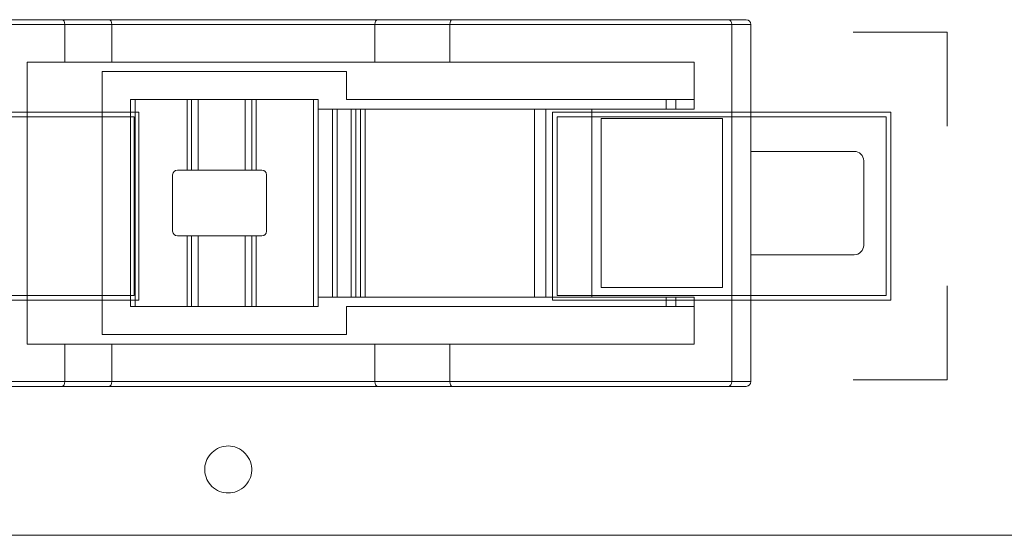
# Model space of a CAD drawing. Header units: inches. Extents: x -30 to 641, y 180 to 601.
# Tile 65 of 234: x 45.45 to 55.93, y 542.23 to 547.71. Entities that reach past the tile are written whole.
import ezdxf

# ---------------------------------------------------------------- set-up
doc = ezdxf.new("R2010")
doc.units = ezdxf.units.IN
doc.header["$MEASUREMENT"] = 0
doc.layers.add('1', color=7, linetype='Continuous')

# ---------------------------------------------------------------- blocks, each defined once
blk = doc.blocks.new('block 46')
at = {"layer": '1', "color": 155, "lineweight": 18, "true_color": 0x4c7299}
blk.add_lwpolyline([(155.502, 542.226), (23.937, 542.226)], dxfattribs=at)
blk = doc.blocks.new('block 1041')
at = {"layer": '1', "color": 155, "lineweight": 18, "true_color": 0x4c7299}
blk.add_lwpolyline([(52.333, 544.76), (52.333, 544.66)], dxfattribs=at)
blk = doc.blocks.new('block 1044')
at = {"layer": '1', "color": 155, "lineweight": 18, "true_color": 0x4c7299}
blk.add_lwpolyline([(52.333, 546.86), (52.333, 546.76)], dxfattribs=at)
blk = doc.blocks.new('block 1045')
at = {"layer": '1', "color": 155, "lineweight": 18, "true_color": 0x4c7299}
blk.add_lwpolyline([(53.233, 546.31), (54.333, 546.31)], dxfattribs=at)
blk = doc.blocks.new('block 1046')
at = {"layer": '1', "color": 155, "lineweight": 18, "true_color": 0x4c7299}
blk.add_lwpolyline([(54.333, 545.21), (53.233, 545.21)], dxfattribs=at)
blk = doc.blocks.new('block 1047')
at = {"layer": '1', "color": 155, "lineweight": 18, "true_color": 0x4c7299}
blk.add_lwpolyline([(54.433, 546.21), (54.433, 545.31)], dxfattribs=at)
blk = doc.blocks.new('block 1189')
at = {"layer": '1', "color": 155, "lineweight": 18, "true_color": 0x4c7299}
blk.add_lwpolyline([(47.967, 546.86), (48.58, 546.86)], dxfattribs=at)
blk = doc.blocks.new('block 1190')
at = {"layer": '1', "color": 155, "lineweight": 13, "true_color": 0x4c7299}
blk.add_lwpolyline([(48.58, 544.66), (48.58, 546.86)], dxfattribs=at)
blk = doc.blocks.new('block 1191')
at = {"layer": '1', "color": 155, "lineweight": 18, "true_color": 0x4c7299}
blk.add_lwpolyline([(48.58, 544.66), (47.967, 544.66)], dxfattribs=at)
blk = doc.blocks.new('block 1192')
at = {"layer": '1', "color": 155, "lineweight": 18, "true_color": 0x4c7299}
blk.add_lwpolyline([(48.03, 546.11), (47.967, 546.11)], dxfattribs=at)
blk = doc.blocks.new('block 1193')
at = {"layer": '1', "color": 155, "lineweight": 18, "true_color": 0x4c7299}
blk.add_lwpolyline([(48.08, 545.46), (48.08, 546.06)], dxfattribs=at)
blk = doc.blocks.new('block 1194')
at = {"layer": '1', "color": 155, "lineweight": 18, "true_color": 0x4c7299}
blk.add_lwpolyline([(47.967, 545.41), (48.03, 545.41)], dxfattribs=at)
blk = doc.blocks.new('block 1195')
at = {"layer": '1', "color": 155, "lineweight": 18, "true_color": 0x4c7299}
blk.add_lwpolyline([(47.236, 544.66), (46.68, 544.66)], dxfattribs=at)
blk = doc.blocks.new('block 1196')
at = {"layer": '1', "color": 155, "lineweight": 13, "true_color": 0x4c7299}
blk.add_lwpolyline([(46.68, 546.86), (46.68, 544.66)], dxfattribs=at)
blk = doc.blocks.new('block 1197')
at = {"layer": '1', "color": 155, "lineweight": 18, "true_color": 0x4c7299}
blk.add_lwpolyline([(46.68, 546.86), (47.236, 546.86)], dxfattribs=at)
blk = doc.blocks.new('block 1198')
at = {"layer": '1', "color": 155, "lineweight": 18, "true_color": 0x4c7299}
blk.add_lwpolyline([(47.08, 546.06), (47.08, 545.46)], dxfattribs=at)
blk = doc.blocks.new('block 1199')
at = {"layer": '1', "color": 155, "lineweight": 18, "true_color": 0x4c7299}
blk.add_lwpolyline([(47.236, 546.11), (47.13, 546.11)], dxfattribs=at)
blk = doc.blocks.new('block 1200')
at = {"layer": '1', "color": 155, "lineweight": 18, "true_color": 0x4c7299}
blk.add_lwpolyline([(47.13, 545.41), (47.236, 545.41)], dxfattribs=at)
blk = doc.blocks.new('block 1201')
at = {"layer": '1', "color": 155, "lineweight": 13, "true_color": 0x4c7299}
blk.add_lwpolyline([(47.967, 545.41), (47.967, 544.66)], dxfattribs=at)
blk = doc.blocks.new('block 1202')
at = {"layer": '1', "color": 155, "lineweight": 18, "true_color": 0x4c7299}
blk.add_lwpolyline([(47.967, 544.66), (47.924, 544.66)], dxfattribs=at)
blk = doc.blocks.new('block 1203')
at = {"layer": '1', "color": 155, "lineweight": 13, "true_color": 0x4c7299}
blk.add_lwpolyline([(47.924, 544.66), (47.924, 545.41)], dxfattribs=at)
blk = doc.blocks.new('block 1204')
at = {"layer": '1', "color": 155, "lineweight": 18, "true_color": 0x4c7299}
blk.add_lwpolyline([(47.924, 545.41), (47.967, 545.41)], dxfattribs=at)
blk = doc.blocks.new('block 1205')
at = {"layer": '1', "color": 155, "lineweight": 13, "true_color": 0x4c7299}
blk.add_lwpolyline([(47.28, 545.41), (47.28, 544.66)], dxfattribs=at)
blk = doc.blocks.new('block 1206')
at = {"layer": '1', "color": 155, "lineweight": 18, "true_color": 0x4c7299}
blk.add_lwpolyline([(47.28, 544.66), (47.236, 544.66)], dxfattribs=at)
blk = doc.blocks.new('block 1207')
at = {"layer": '1', "color": 155, "lineweight": 13, "true_color": 0x4c7299}
blk.add_lwpolyline([(47.236, 544.66), (47.236, 545.41)], dxfattribs=at)
blk = doc.blocks.new('block 1208')
at = {"layer": '1', "color": 155, "lineweight": 18, "true_color": 0x4c7299}
blk.add_lwpolyline([(47.236, 545.41), (47.28, 545.41)], dxfattribs=at)
blk = doc.blocks.new('block 1209')
at = {"layer": '1', "color": 155, "lineweight": 13, "true_color": 0x4c7299}
blk.add_lwpolyline([(47.924, 546.11), (47.924, 546.86)], dxfattribs=at)
blk = doc.blocks.new('block 1210')
at = {"layer": '1', "color": 155, "lineweight": 18, "true_color": 0x4c7299}
blk.add_lwpolyline([(47.924, 546.86), (47.967, 546.86)], dxfattribs=at)
blk = doc.blocks.new('block 1211')
at = {"layer": '1', "color": 155, "lineweight": 13, "true_color": 0x4c7299}
blk.add_lwpolyline([(47.967, 546.86), (47.967, 546.11)], dxfattribs=at)
blk = doc.blocks.new('block 1212')
at = {"layer": '1', "color": 155, "lineweight": 18, "true_color": 0x4c7299}
blk.add_lwpolyline([(47.967, 546.11), (47.924, 546.11)], dxfattribs=at)
blk = doc.blocks.new('block 1213')
at = {"layer": '1', "color": 155, "lineweight": 13, "true_color": 0x4c7299}
blk.add_lwpolyline([(47.236, 546.11), (47.236, 546.86)], dxfattribs=at)
blk = doc.blocks.new('block 1214')
at = {"layer": '1', "color": 155, "lineweight": 18, "true_color": 0x4c7299}
blk.add_lwpolyline([(47.236, 546.86), (47.28, 546.86)], dxfattribs=at)
blk = doc.blocks.new('block 1215')
at = {"layer": '1', "color": 155, "lineweight": 13, "true_color": 0x4c7299}
blk.add_lwpolyline([(47.28, 546.86), (47.28, 546.11)], dxfattribs=at)
blk = doc.blocks.new('block 1216')
at = {"layer": '1', "color": 155, "lineweight": 18, "true_color": 0x4c7299}
blk.add_lwpolyline([(47.28, 546.11), (47.236, 546.11)], dxfattribs=at)
blk = doc.blocks.new('block 1217')
at = {"layer": '1', "color": 155, "lineweight": 18, "true_color": 0x4c7299}
blk.add_lwpolyline([(48.63, 546.86), (48.63, 544.66)], dxfattribs=at)
blk = doc.blocks.new('block 1218')
at = {"layer": '1', "color": 155, "lineweight": 18, "true_color": 0x4c7299}
blk.add_lwpolyline([(48.63, 546.86), (48.58, 546.86)], dxfattribs=at)
blk = doc.blocks.new('block 1219')
at = {"layer": '1', "color": 155, "lineweight": 18, "true_color": 0x4c7299}
blk.add_lwpolyline([(48.63, 544.66), (48.58, 544.66)], dxfattribs=at)
blk = doc.blocks.new('block 1220')
at = {"layer": '1', "color": 155, "lineweight": 18, "true_color": 0x4c7299}
blk.add_lwpolyline([(46.63, 544.66), (46.63, 546.86)], dxfattribs=at)
blk = doc.blocks.new('block 1221')
at = {"layer": '1', "color": 155, "lineweight": 18, "true_color": 0x4c7299}
blk.add_lwpolyline([(46.63, 546.86), (46.68, 546.86)], dxfattribs=at)
blk = doc.blocks.new('block 1222')
at = {"layer": '1', "color": 155, "lineweight": 18, "true_color": 0x4c7299}
blk.add_lwpolyline([(46.63, 544.66), (46.68, 544.66)], dxfattribs=at)
blk = doc.blocks.new('block 1223')
at = {"layer": '1', "color": 155, "lineweight": 18, "true_color": 0x4c7299}
blk.add_lwpolyline([(47.352, 544.66), (47.352, 545.41)], dxfattribs=at)
blk = doc.blocks.new('block 1224')
at = {"layer": '1', "color": 155, "lineweight": 18, "true_color": 0x4c7299}
blk.add_lwpolyline([(47.352, 544.66), (47.28, 544.66)], dxfattribs=at)
blk = doc.blocks.new('block 1225')
at = {"layer": '1', "color": 155, "lineweight": 18, "true_color": 0x4c7299}
blk.add_lwpolyline([(47.28, 545.41), (47.352, 545.41)], dxfattribs=at)
blk = doc.blocks.new('block 1226')
at = {"layer": '1', "color": 155, "lineweight": 18, "true_color": 0x4c7299}
blk.add_lwpolyline([(47.352, 546.11), (47.352, 546.86)], dxfattribs=at)
blk = doc.blocks.new('block 1227')
at = {"layer": '1', "color": 155, "lineweight": 18, "true_color": 0x4c7299}
blk.add_lwpolyline([(47.28, 546.86), (47.352, 546.86)], dxfattribs=at)
blk = doc.blocks.new('block 1228')
at = {"layer": '1', "color": 155, "lineweight": 18, "true_color": 0x4c7299}
blk.add_lwpolyline([(47.352, 546.11), (47.28, 546.11)], dxfattribs=at)
blk = doc.blocks.new('block 1229')
at = {"layer": '1', "color": 155, "lineweight": 18, "true_color": 0x4c7299}
blk.add_lwpolyline([(47.852, 544.66), (47.852, 545.41)], dxfattribs=at)
blk = doc.blocks.new('block 1230')
at = {"layer": '1', "color": 155, "lineweight": 18, "true_color": 0x4c7299}
blk.add_lwpolyline([(47.924, 544.66), (47.852, 544.66)], dxfattribs=at)
blk = doc.blocks.new('block 1231')
at = {"layer": '1', "color": 155, "lineweight": 18, "true_color": 0x4c7299}
blk.add_lwpolyline([(47.852, 545.41), (47.924, 545.41)], dxfattribs=at)
blk = doc.blocks.new('block 1232')
at = {"layer": '1', "color": 155, "lineweight": 18, "true_color": 0x4c7299}
blk.add_lwpolyline([(47.852, 546.11), (47.852, 546.86)], dxfattribs=at)
blk = doc.blocks.new('block 1233')
at = {"layer": '1', "color": 155, "lineweight": 18, "true_color": 0x4c7299}
blk.add_lwpolyline([(47.852, 546.86), (47.924, 546.86)], dxfattribs=at)
blk = doc.blocks.new('block 1234')
at = {"layer": '1', "color": 155, "lineweight": 18, "true_color": 0x4c7299}
blk.add_lwpolyline([(47.924, 546.11), (47.852, 546.11)], dxfattribs=at)
blk = doc.blocks.new('block 1235')
at = {"layer": '1', "color": 155, "lineweight": 18, "true_color": 0x4c7299}
blk.add_lwpolyline([(47.852, 544.66), (47.352, 544.66)], dxfattribs=at)
blk = doc.blocks.new('block 1236')
at = {"layer": '1', "color": 155, "lineweight": 18, "true_color": 0x4c7299}
blk.add_lwpolyline([(47.352, 545.41), (47.852, 545.41)], dxfattribs=at)
blk = doc.blocks.new('block 1237')
at = {"layer": '1', "color": 155, "lineweight": 18, "true_color": 0x4c7299}
blk.add_lwpolyline([(47.352, 546.86), (47.852, 546.86)], dxfattribs=at)
blk = doc.blocks.new('block 1238')
at = {"layer": '1', "color": 155, "lineweight": 18, "true_color": 0x4c7299}
blk.add_lwpolyline([(47.852, 546.11), (47.352, 546.11)], dxfattribs=at)
blk = doc.blocks.new('block 1239')
at = {"layer": '1', "color": 155, "lineweight": 18, "true_color": 0x4c7299}
blk.add_lwpolyline([(49.233, 544.26), (49.233, 543.86)], dxfattribs=at)
blk = doc.blocks.new('block 1240')
at = {"layer": '1', "color": 155, "lineweight": 18, "true_color": 0x4c7299}
blk.add_lwpolyline([(50.03, 544.26), (50.03, 543.86)], dxfattribs=at)
blk = doc.blocks.new('block 1241')
at = {"layer": '1', "color": 155, "lineweight": 18, "true_color": 0x4c7299}
blk.add_lwpolyline([(50.03, 544.26), (49.233, 544.26)], dxfattribs=at)
blk = doc.blocks.new('block 1242')
at = {"layer": '1', "color": 155, "lineweight": 13, "true_color": 0x4c7299}
blk.add_lwpolyline([(46.433, 547.66), (45.933, 547.66)], dxfattribs=at)
blk = doc.blocks.new('block 1243')
at = {"layer": '1', "color": 155, "lineweight": 18, "true_color": 0x4c7299}
blk.add_lwpolyline([(46.433, 547.66), (46.433, 547.26)], dxfattribs=at)
blk = doc.blocks.new('block 1244')
at = {"layer": '1', "color": 155, "lineweight": 18, "true_color": 0x4c7299}
blk.add_lwpolyline([(45.933, 547.26), (46.433, 547.26)], dxfattribs=at)
blk = doc.blocks.new('block 1245')
at = {"layer": '1', "color": 155, "lineweight": 18, "true_color": 0x4c7299}
blk.add_lwpolyline([(45.933, 547.66), (45.933, 547.26)], dxfattribs=at)
blk = doc.blocks.new('block 1246')
at = {"layer": '1', "color": 155, "lineweight": 13, "true_color": 0x4c7299}
blk.add_lwpolyline([(50.03, 547.66), (49.233, 547.66)], dxfattribs=at)
blk = doc.blocks.new('block 1247')
at = {"layer": '1', "color": 155, "lineweight": 18, "true_color": 0x4c7299}
blk.add_lwpolyline([(49.256, 547.71), (50.054, 547.71)], dxfattribs=at)
blk = doc.blocks.new('block 1248')
at = {"layer": '1', "color": 155, "lineweight": 18, "true_color": 0x4c7299}
blk.add_lwpolyline([(46.403, 543.81), (45.903, 543.81)], dxfattribs=at)
blk = doc.blocks.new('block 1249')
at = {"layer": '1', "color": 155, "lineweight": 13, "true_color": 0x4c7299}
blk.add_lwpolyline([(45.933, 543.86), (46.433, 543.86)], dxfattribs=at)
blk = doc.blocks.new('block 1250')
at = {"layer": '1', "color": 155, "lineweight": 18, "true_color": 0x4c7299}
blk.add_lwpolyline([(46.433, 544.26), (46.433, 543.86)], dxfattribs=at)
blk = doc.blocks.new('block 1251')
at = {"layer": '1', "color": 155, "lineweight": 18, "true_color": 0x4c7299}
blk.add_lwpolyline([(46.433, 544.26), (45.933, 544.26)], dxfattribs=at)
blk = doc.blocks.new('block 1252')
at = {"layer": '1', "color": 155, "lineweight": 13, "true_color": 0x4c7299}
blk.add_lwpolyline([(45.933, 547.66), (42.464, 547.66)], dxfattribs=at)
blk = doc.blocks.new('block 1254')
at = {"layer": '1', "color": 155, "lineweight": 18, "true_color": 0x4c7299}
blk.add_lwpolyline([(42.464, 547.71), (45.903, 547.71)], dxfattribs=at)
blk = doc.blocks.new('block 1255')
at = {"layer": '1', "color": 155, "lineweight": 13, "true_color": 0x4c7299}
blk.add_lwpolyline([(53.03, 547.66), (50.03, 547.66)], dxfattribs=at)
blk = doc.blocks.new('block 1256')
at = {"layer": '1', "color": 155, "lineweight": 18, "true_color": 0x4c7299}
blk.add_lwpolyline([(50.054, 547.71), (52.998, 547.71)], dxfattribs=at)
blk = doc.blocks.new('block 1257')
at = {"layer": '1', "color": 155, "lineweight": 18, "true_color": 0x4c7299}
blk.add_lwpolyline([(49.233, 547.66), (49.233, 547.26)], dxfattribs=at)
blk = doc.blocks.new('block 1258')
at = {"layer": '1', "color": 155, "lineweight": 18, "true_color": 0x4c7299}
blk.add_lwpolyline([(49.233, 547.26), (50.03, 547.26)], dxfattribs=at)
blk = doc.blocks.new('block 1259')
at = {"layer": '1', "color": 155, "lineweight": 18, "true_color": 0x4c7299}
blk.add_lwpolyline([(50.054, 543.81), (49.256, 543.81)], dxfattribs=at)
blk = doc.blocks.new('block 1260')
at = {"layer": '1', "color": 155, "lineweight": 13, "true_color": 0x4c7299}
blk.add_lwpolyline([(49.233, 543.86), (50.03, 543.86)], dxfattribs=at)
blk = doc.blocks.new('block 1261')
at = {"layer": '1', "color": 155, "lineweight": 18, "true_color": 0x4c7299}
blk.add_lwpolyline([(45.903, 547.71), (46.403, 547.71)], dxfattribs=at)
blk = doc.blocks.new('block 1262')
at = {"layer": '1', "color": 155, "lineweight": 18, "true_color": 0x4c7299}
blk.add_lwpolyline([(45.903, 543.81), (42.464, 543.81)], dxfattribs=at)
blk = doc.blocks.new('block 1264')
at = {"layer": '1', "color": 155, "lineweight": 13, "true_color": 0x4c7299}
blk.add_lwpolyline([(42.464, 543.86), (45.933, 543.86)], dxfattribs=at)
blk = doc.blocks.new('block 1265')
at = {"layer": '1', "color": 155, "lineweight": 18, "true_color": 0x4c7299}
blk.add_lwpolyline([(52.93, 544.86), (52.93, 546.66)], dxfattribs=at)
blk = doc.blocks.new('block 1266')
at = {"layer": '1', "color": 155, "lineweight": 18, "true_color": 0x4c7299}
blk.add_lwpolyline([(52.93, 546.66), (51.64, 546.66)], dxfattribs=at)
blk = doc.blocks.new('block 1267')
at = {"layer": '1', "color": 155, "lineweight": 18, "true_color": 0x4c7299}
blk.add_lwpolyline([(51.64, 546.66), (51.64, 544.86)], dxfattribs=at)
blk = doc.blocks.new('block 1268')
at = {"layer": '1', "color": 155, "lineweight": 18, "true_color": 0x4c7299}
blk.add_lwpolyline([(51.64, 544.86), (52.93, 544.86)], dxfattribs=at)
blk = doc.blocks.new('block 1269')
at = {"layer": '1', "color": 155, "lineweight": 18, "true_color": 0x4c7299}
blk.add_lwpolyline([(50.03, 547.66), (50.03, 547.26)], dxfattribs=at)
blk = doc.blocks.new('block 1270')
at = {"layer": '1', "color": 155, "lineweight": 18, "true_color": 0x4c7299}
blk.add_lwpolyline([(53.03, 547.66), (53.03, 543.86)], dxfattribs=at)
blk = doc.blocks.new('block 1271')
at = {"layer": '1', "color": 155, "lineweight": 18, "true_color": 0x4c7299}
blk.add_lwpolyline([(52.63, 544.26), (52.63, 544.76)], dxfattribs=at)
blk = doc.blocks.new('block 1272')
at = {"layer": '1', "color": 155, "lineweight": 18, "true_color": 0x4c7299}
blk.add_lwpolyline([(52.63, 547.26), (50.03, 547.26)], dxfattribs=at)
blk = doc.blocks.new('block 1273')
at = {"layer": '1', "color": 155, "lineweight": 18, "true_color": 0x4c7299}
blk.add_lwpolyline([(52.63, 544.76), (51.54, 544.76)], dxfattribs=at)
blk = doc.blocks.new('block 1274')
at = {"layer": '1', "color": 155, "lineweight": 18, "true_color": 0x4c7299}
blk.add_lwpolyline([(51.54, 546.76), (52.63, 546.76)], dxfattribs=at)
blk = doc.blocks.new('block 1275')
at = {"layer": '1', "color": 155, "lineweight": 18, "true_color": 0x4c7299}
blk.add_lwpolyline([(50.03, 544.26), (52.63, 544.26)], dxfattribs=at)
blk = doc.blocks.new('block 1276')
at = {"layer": '1', "color": 155, "lineweight": 18, "true_color": 0x4c7299}
blk.add_lwpolyline([(52.63, 546.76), (52.63, 547.26)], dxfattribs=at)
blk = doc.blocks.new('block 1281')
at = {"layer": '1', "color": 155, "lineweight": 18, "true_color": 0x4c7299}
blk.add_lwpolyline([(45.933, 544.26), (45.933, 543.86)], dxfattribs=at)
blk = doc.blocks.new('block 1287')
at = {"layer": '1', "color": 155, "lineweight": 18, "true_color": 0x4c7299}
blk.add_lwpolyline([(45.933, 547.26), (45.533, 547.26)], dxfattribs=at)
blk = doc.blocks.new('block 1288')
at = {"layer": '1', "color": 155, "lineweight": 18, "true_color": 0x4c7299}
blk.add_lwpolyline([(45.533, 544.26), (45.933, 544.26)], dxfattribs=at)
blk = doc.blocks.new('block 1289')
at = {"layer": '1', "color": 155, "lineweight": 18, "true_color": 0x4c7299}
blk.add_lwpolyline([(45.533, 547.26), (45.533, 544.26)], dxfattribs=at)
blk = doc.blocks.new('block 1290')
at = {"layer": '1', "color": 155, "lineweight": 18, "true_color": 0x4c7299}
blk.add_lwpolyline([(52.998, 543.81), (50.054, 543.81)], dxfattribs=at)
blk = doc.blocks.new('block 1291')
at = {"layer": '1', "color": 155, "lineweight": 13, "true_color": 0x4c7299}
blk.add_lwpolyline([(50.03, 543.86), (53.03, 543.86)], dxfattribs=at)
blk = doc.blocks.new('block 1292')
at = {"layer": '1', "color": 155, "lineweight": 13, "true_color": 0x4c7299}
blk.add_lwpolyline([(51.05, 544.76), (51.05, 546.76)], dxfattribs=at)
blk = doc.blocks.new('block 1293')
at = {"layer": '1', "color": 155, "lineweight": 13, "true_color": 0x4c7299}
blk.add_lwpolyline([(51.54, 546.76), (51.54, 544.76)], dxfattribs=at)
blk = doc.blocks.new('block 1294')
at = {"layer": '1', "color": 155, "lineweight": 18, "true_color": 0x4c7299}
blk.add_lwpolyline([(51.54, 544.76), (51.05, 544.76)], dxfattribs=at)
blk = doc.blocks.new('block 1295')
at = {"layer": '1', "color": 155, "lineweight": 18, "true_color": 0x4c7299}
blk.add_lwpolyline([(51.05, 546.76), (51.54, 546.76)], dxfattribs=at)
blk = doc.blocks.new('block 1296')
at = {"layer": '1', "color": 155, "lineweight": 18, "true_color": 0x4c7299}
blk.add_lwpolyline([(53.183, 543.81), (52.998, 543.81)], dxfattribs=at)
blk = doc.blocks.new('block 1297')
at = {"layer": '1', "color": 155, "lineweight": 13, "true_color": 0x4c7299}
blk.add_lwpolyline([(53.03, 543.86), (53.233, 543.86)], dxfattribs=at)
blk = doc.blocks.new('block 1298')
at = {"layer": '1', "color": 155, "lineweight": 18, "true_color": 0x4c7299}
blk.add_lwpolyline([(53.233, 547.66), (53.233, 543.86)], dxfattribs=at)
blk = doc.blocks.new('block 1302')
at = {"layer": '1', "color": 155, "lineweight": 13, "true_color": 0x4c7299}
blk.add_lwpolyline([(53.233, 547.66), (53.03, 547.66)], dxfattribs=at)
blk = doc.blocks.new('block 1303')
at = {"layer": '1', "color": 155, "lineweight": 18, "true_color": 0x4c7299}
blk.add_lwpolyline([(52.998, 547.71), (53.183, 547.71)], dxfattribs=at)
blk = doc.blocks.new('block 1310')
at = {"layer": '1', "color": 155, "lineweight": 13, "true_color": 0x4c7299}
blk.add_lwpolyline([(48.78, 544.76), (48.78, 546.76)], dxfattribs=at)
blk = doc.blocks.new('block 1311')
at = {"layer": '1', "color": 155, "lineweight": 18, "true_color": 0x4c7299}
blk.add_lwpolyline([(48.63, 544.76), (48.78, 544.76)], dxfattribs=at)
blk = doc.blocks.new('block 1312')
at = {"layer": '1', "color": 155, "lineweight": 18, "true_color": 0x4c7299}
blk.add_lwpolyline([(48.78, 546.76), (48.63, 546.76)], dxfattribs=at)
blk = doc.blocks.new('block 1313')
at = {"layer": '1', "color": 155, "lineweight": 18, "true_color": 0x4c7299}
blk.add_lwpolyline([(48.83, 546.76), (48.83, 544.76)], dxfattribs=at)
blk = doc.blocks.new('block 1314')
at = {"layer": '1', "color": 155, "lineweight": 18, "true_color": 0x4c7299}
blk.add_lwpolyline([(48.83, 544.76), (48.78, 544.76)], dxfattribs=at)
blk = doc.blocks.new('block 1315')
at = {"layer": '1', "color": 155, "lineweight": 18, "true_color": 0x4c7299}
blk.add_lwpolyline([(48.83, 546.76), (48.78, 546.76)], dxfattribs=at)
blk = doc.blocks.new('block 1316')
at = {"layer": '1', "color": 155, "lineweight": 18, "true_color": 0x4c7299}
blk.add_lwpolyline([(48.83, 544.76), (48.98, 544.76)], dxfattribs=at)
blk = doc.blocks.new('block 1317')
at = {"layer": '1', "color": 155, "lineweight": 18, "true_color": 0x4c7299}
blk.add_lwpolyline([(48.98, 546.76), (48.83, 546.76)], dxfattribs=at)
blk = doc.blocks.new('block 1318')
at = {"layer": '1', "color": 155, "lineweight": 13, "true_color": 0x4c7299}
blk.add_lwpolyline([(48.98, 544.76), (48.98, 546.76)], dxfattribs=at)
blk = doc.blocks.new('block 1319')
at = {"layer": '1', "color": 155, "lineweight": 18, "true_color": 0x4c7299}
blk.add_lwpolyline([(49.03, 546.76), (49.03, 544.76)], dxfattribs=at)
blk = doc.blocks.new('block 1320')
at = {"layer": '1', "color": 155, "lineweight": 18, "true_color": 0x4c7299}
blk.add_lwpolyline([(49.03, 544.76), (48.98, 544.76)], dxfattribs=at)
blk = doc.blocks.new('block 1321')
at = {"layer": '1', "color": 155, "lineweight": 18, "true_color": 0x4c7299}
blk.add_lwpolyline([(49.03, 546.76), (48.98, 546.76)], dxfattribs=at)
blk = doc.blocks.new('block 1322')
at = {"layer": '1', "color": 155, "lineweight": 18, "true_color": 0x4c7299}
blk.add_lwpolyline([(50.93, 544.76), (50.93, 546.76)], dxfattribs=at)
blk = doc.blocks.new('block 1323')
at = {"layer": '1', "color": 155, "lineweight": 18, "true_color": 0x4c7299}
blk.add_lwpolyline([(50.93, 544.76), (51.05, 544.76)], dxfattribs=at)
blk = doc.blocks.new('block 1324')
at = {"layer": '1', "color": 155, "lineweight": 18, "true_color": 0x4c7299}
blk.add_lwpolyline([(50.93, 546.76), (51.05, 546.76)], dxfattribs=at)
blk = doc.blocks.new('block 1325')
at = {"layer": '1', "color": 155, "lineweight": 13, "true_color": 0x4c7299}
blk.add_lwpolyline([(49.08, 544.76), (49.08, 546.76)], dxfattribs=at)
blk = doc.blocks.new('block 1326')
at = {"layer": '1', "color": 155, "lineweight": 18, "true_color": 0x4c7299}
blk.add_lwpolyline([(49.13, 546.76), (49.13, 544.76)], dxfattribs=at)
blk = doc.blocks.new('block 1327')
at = {"layer": '1', "color": 155, "lineweight": 18, "true_color": 0x4c7299}
blk.add_lwpolyline([(49.13, 544.76), (49.08, 544.76)], dxfattribs=at)
blk = doc.blocks.new('block 1328')
at = {"layer": '1', "color": 155, "lineweight": 18, "true_color": 0x4c7299}
blk.add_lwpolyline([(49.13, 546.76), (49.08, 546.76)], dxfattribs=at)
blk = doc.blocks.new('block 1329')
at = {"layer": '1', "color": 155, "lineweight": 18, "true_color": 0x4c7299}
blk.add_lwpolyline([(49.03, 544.76), (49.08, 544.76)], dxfattribs=at)
blk = doc.blocks.new('block 1330')
at = {"layer": '1', "color": 155, "lineweight": 18, "true_color": 0x4c7299}
blk.add_lwpolyline([(49.08, 546.76), (49.03, 546.76)], dxfattribs=at)
blk = doc.blocks.new('block 1335')
at = {"layer": '1', "color": 155, "lineweight": 18, "true_color": 0x4c7299}
blk.add_lwpolyline([(49.256, 543.81), (46.403, 543.81)], dxfattribs=at)
blk = doc.blocks.new('block 1336')
at = {"layer": '1', "color": 155, "lineweight": 18, "true_color": 0x4c7299}
blk.add_lwpolyline([(46.403, 547.71), (49.256, 547.71)], dxfattribs=at)
blk = doc.blocks.new('block 1337')
at = {"layer": '1', "color": 155, "lineweight": 13, "true_color": 0x4c7299}
blk.add_lwpolyline([(49.233, 547.66), (46.433, 547.66)], dxfattribs=at)
blk = doc.blocks.new('block 1338')
at = {"layer": '1', "color": 155, "lineweight": 18, "true_color": 0x4c7299}
blk.add_lwpolyline([(46.433, 547.26), (49.233, 547.26)], dxfattribs=at)
blk = doc.blocks.new('block 1339')
at = {"layer": '1', "color": 155, "lineweight": 13, "true_color": 0x4c7299}
blk.add_lwpolyline([(46.433, 543.86), (49.233, 543.86)], dxfattribs=at)
blk = doc.blocks.new('block 1340')
at = {"layer": '1', "color": 155, "lineweight": 18, "true_color": 0x4c7299}
blk.add_lwpolyline([(49.233, 544.26), (46.433, 544.26)], dxfattribs=at)
blk = doc.blocks.new('block 1341')
at = {"layer": '1', "color": 155, "lineweight": 18, "true_color": 0x4c7299}
blk.add_lwpolyline([(50.93, 544.76), (49.13, 544.76)], dxfattribs=at)
blk = doc.blocks.new('block 1342')
at = {"layer": '1', "color": 155, "lineweight": 18, "true_color": 0x4c7299}
blk.add_lwpolyline([(49.13, 546.76), (50.93, 546.76)], dxfattribs=at)
blk = doc.blocks.new('block 1343')
at = {"layer": '1', "color": 155, "lineweight": 18, "true_color": 0x4c7299}
blk.add_lwpolyline([(48.93, 546.86), (48.93, 547.16)], dxfattribs=at)
blk = doc.blocks.new('block 1344')
at = {"layer": '1', "color": 155, "lineweight": 18, "true_color": 0x4c7299}
blk.add_lwpolyline([(48.93, 547.16), (46.33, 547.16)], dxfattribs=at)
blk = doc.blocks.new('block 1345')
at = {"layer": '1', "color": 155, "lineweight": 18, "true_color": 0x4c7299}
blk.add_lwpolyline([(46.33, 547.16), (46.33, 544.36)], dxfattribs=at)
blk = doc.blocks.new('block 1346')
at = {"layer": '1', "color": 155, "lineweight": 18, "true_color": 0x4c7299}
blk.add_lwpolyline([(46.33, 544.36), (48.93, 544.36)], dxfattribs=at)
blk = doc.blocks.new('block 1347')
at = {"layer": '1', "color": 155, "lineweight": 18, "true_color": 0x4c7299}
blk.add_lwpolyline([(48.93, 544.36), (48.93, 544.66)], dxfattribs=at)
blk = doc.blocks.new('block 1348')
at = {"layer": '1', "color": 155, "lineweight": 18, "true_color": 0x4c7299}
blk.add_lwpolyline([(48.93, 544.66), (52.63, 544.66)], dxfattribs=at)
blk = doc.blocks.new('block 1349')
at = {"layer": '1', "color": 155, "lineweight": 18, "true_color": 0x4c7299}
blk.add_lwpolyline([(52.63, 546.86), (48.93, 546.86)], dxfattribs=at)
blk = doc.blocks.new('block 1356')
at = {"layer": '1', "color": 155, "lineweight": 18, "true_color": 0x4c7299}
blk.add_lwpolyline([(52.433, 544.76), (52.433, 544.66)], dxfattribs=at)
blk = doc.blocks.new('block 1357')
at = {"layer": '1', "color": 155, "lineweight": 18, "true_color": 0x4c7299}
blk.add_lwpolyline([(52.433, 546.86), (52.433, 546.76)], dxfattribs=at)
blk = doc.blocks.new('block 1428')
at = {"layer": '1', "color": 18, "lineweight": 13, "true_color": 0x4c0000}
blk.add_lwpolyline([(155.502, 542.226), (23.937, 542.226)], dxfattribs=at)
blk = doc.blocks.new('block 1456')
at = {"layer": '1', "color": 18, "lineweight": 13, "true_color": 0x4c0000}
blk.add_lwpolyline([(155.502, 542.226), (23.937, 542.226)], dxfattribs=at)
blk = doc.blocks.new('block 5138')
at = {"layer": '1', "color": 155, "lineweight": 18, "true_color": 0x4c7299}
blk.add_open_spline([(54.433, 546.21), (54.433, 546.266), (54.388, 546.31), (54.333, 546.31)], degree=3, dxfattribs=at)
blk = doc.blocks.new('block 5164')
at = {"layer": '1', "color": 155, "lineweight": 18, "true_color": 0x4c7299}
blk.add_open_spline([(54.333, 545.21), (54.388, 545.21), (54.433, 545.255), (54.433, 545.31)], degree=3, dxfattribs=at)
blk = doc.blocks.new('block 5168')
at = {"layer": '1', "color": 155, "lineweight": 18, "true_color": 0x4c7299}
blk.add_open_spline([(48.08, 546.06), (48.08, 546.088), (48.058, 546.11), (48.03, 546.11)], degree=3, dxfattribs=at)
blk = doc.blocks.new('block 5169')
at = {"layer": '1', "color": 155, "lineweight": 18, "true_color": 0x4c7299}
blk.add_open_spline([(48.03, 545.41), (48.058, 545.41), (48.08, 545.433), (48.08, 545.46)], degree=3, dxfattribs=at)
blk = doc.blocks.new('block 5170')
at = {"layer": '1', "color": 155, "lineweight": 18, "true_color": 0x4c7299}
blk.add_open_spline([(47.08, 545.46), (47.08, 545.433), (47.103, 545.41), (47.13, 545.41)], degree=3, dxfattribs=at)
blk = doc.blocks.new('block 5171')
at = {"layer": '1', "color": 155, "lineweight": 18, "true_color": 0x4c7299}
blk.add_open_spline([(47.13, 546.11), (47.103, 546.11), (47.08, 546.088), (47.08, 546.06)], degree=3, dxfattribs=at)
blk = doc.blocks.new('block 5172')
at = {"layer": '1', "color": 155, "lineweight": 18, "true_color": 0x4c7299}
blk.add_open_spline([(53.183, 543.81), (53.211, 543.81), (53.233, 543.833), (53.233, 543.86)], degree=3, dxfattribs=at)
blk = doc.blocks.new('block 5173')
at = {"layer": '1', "color": 155, "lineweight": 18, "true_color": 0x4c7299}
blk.add_open_spline([(53.233, 547.66), (53.233, 547.688), (53.211, 547.71), (53.183, 547.71)], degree=3, dxfattribs=at)
blk = doc.blocks.new('block 5335')
at = {"layer": '1', "color": 155, "lineweight": 18, "true_color": 0x4c7299}
blk.add_open_spline([(49.256, 547.71), (49.244, 547.71), (49.233, 547.688), (49.233, 547.66)], degree=3, dxfattribs=at)
blk = doc.blocks.new('block 5336')
at = {"layer": '1', "color": 155, "lineweight": 18, "true_color": 0x4c7299}
blk.add_open_spline([(45.903, 543.81), (45.92, 543.81), (45.933, 543.833), (45.933, 543.86)], degree=3, dxfattribs=at)
blk = doc.blocks.new('block 5337')
at = {"layer": '1', "color": 155, "lineweight": 18, "true_color": 0x4c7299}
blk.add_open_spline([(46.403, 543.81), (46.42, 543.81), (46.433, 543.833), (46.433, 543.86)], degree=3, dxfattribs=at)
blk = doc.blocks.new('block 5338')
at = {"layer": '1', "color": 155, "lineweight": 18, "true_color": 0x4c7299}
blk.add_open_spline([(45.933, 547.66), (45.933, 547.688), (45.92, 547.71), (45.903, 547.71)], degree=3, dxfattribs=at)
blk = doc.blocks.new('block 5339')
at = {"layer": '1', "color": 155, "lineweight": 18, "true_color": 0x4c7299}
blk.add_open_spline([(50.054, 547.71), (50.041, 547.71), (50.03, 547.688), (50.03, 547.66)], degree=3, dxfattribs=at)
blk = doc.blocks.new('block 5340')
at = {"layer": '1', "color": 155, "lineweight": 18, "true_color": 0x4c7299}
blk.add_open_spline([(53.03, 547.66), (53.03, 547.688), (53.016, 547.71), (52.998, 547.71)], degree=3, dxfattribs=at)
blk = doc.blocks.new('block 5341')
at = {"layer": '1', "color": 155, "lineweight": 18, "true_color": 0x4c7299}
blk.add_open_spline([(49.233, 543.86), (49.233, 543.833), (49.244, 543.81), (49.256, 543.81)], degree=3, dxfattribs=at)
blk = doc.blocks.new('block 5342')
at = {"layer": '1', "color": 155, "lineweight": 18, "true_color": 0x4c7299}
blk.add_open_spline([(50.03, 543.86), (50.03, 543.833), (50.041, 543.81), (50.054, 543.81)], degree=3, dxfattribs=at)
blk = doc.blocks.new('block 5343')
at = {"layer": '1', "color": 155, "lineweight": 18, "true_color": 0x4c7299}
blk.add_open_spline([(46.433, 547.66), (46.433, 547.688), (46.42, 547.71), (46.403, 547.71)], degree=3, dxfattribs=at)
blk = doc.blocks.new('block 5344')
at = {"layer": '1', "color": 155, "lineweight": 18, "true_color": 0x4c7299}
blk.add_open_spline([(52.998, 543.81), (53.016, 543.81), (53.03, 543.833), (53.03, 543.86)], degree=3, dxfattribs=at)
blk = doc.blocks.new('block 5771')
at = {"layer": '1', "color": 18, "lineweight": 13, "true_color": 0x4c0000}
blk.add_lwpolyline([(58.95, 542.226), (40.248, 542.226), (30.896, 542.226), (26.221, 542.226), (23.937, 542.28), (23.072, 544.449), (20.761, 544.726)], dxfattribs=at)
blk = doc.blocks.new('block 6161')
at = {"layer": '1', "color": 18, "lineweight": 13, "true_color": 0x4c0000}
blk.add_lwpolyline([(47.671, 542.676), (47.648, 542.677), (47.625, 542.68), (47.602, 542.686), (47.579, 542.693), (47.557, 542.703), (47.536, 542.716), (47.516, 542.73), (47.498, 542.746), (47.481, 542.763), (47.467, 542.782), (47.454, 542.801), (47.444, 542.821), (47.435, 542.843), (47.428, 542.866), (47.424, 542.89), (47.421, 542.914), (47.421, 542.939), (47.424, 542.963), (47.429, 542.986), (47.436, 543.009), (47.444, 543.031), (47.455, 543.051), (47.468, 543.071), (47.482, 543.089), (47.499, 543.107), (47.517, 543.122), (47.537, 543.136), (47.558, 543.149), (47.58, 543.158), (47.603, 543.166), (47.626, 543.172), (47.649, 543.175), (47.672, 543.176), (47.696, 543.174), (47.719, 543.171), (47.743, 543.165), (47.767, 543.156), (47.791, 543.145), (47.813, 543.131), (47.834, 543.115), (47.853, 543.097), (47.871, 543.076), (47.885, 543.055), (47.898, 543.032), (47.907, 543.008), (47.914, 542.984), (47.919, 542.96), (47.921, 542.936), (47.921, 542.914), (47.919, 542.89), (47.914, 542.866), (47.907, 542.842), (47.897, 542.818), (47.885, 542.795), (47.87, 542.774), (47.852, 542.753), (47.833, 542.735), (47.812, 542.719), (47.789, 542.705), (47.766, 542.694), (47.742, 542.686), (47.718, 542.68), (47.694, 542.677), (47.671, 542.676)], dxfattribs=at)
blk = doc.blocks.new('block 6164')
at = {"layer": '1', "color": 18, "lineweight": 13, "true_color": 0x4c0000}
blk.add_open_spline([(54.321, 547.578), (54.654, 547.578), (54.988, 547.578), (55.321, 547.578), (55.321, 547.245), (55.321, 546.911), (55.321, 546.578)], degree=3, knots=[0, 0, 0, 0, 1, 1, 1, 2, 2, 2, 2], dxfattribs=at)
blk = doc.blocks.new('block 6165')
at = {"layer": '1', "color": 18, "lineweight": 13, "true_color": 0x4c0000}
blk.add_open_spline([(55.321, 544.878), (55.321, 544.545), (55.321, 544.211), (55.321, 543.878), (54.988, 543.878), (54.654, 543.878), (54.321, 543.878)], degree=3, knots=[0, 0, 0, 0, 1, 1, 1, 2, 2, 2, 2], dxfattribs=at)
blk = doc.blocks.new('block 6166')
at = {"layer": '1', "color": 18, "lineweight": 13, "true_color": 0x4c0000}
blk.add_open_spline([(51.171, 546.678), (52.338, 546.678), (53.504, 546.678), (54.671, 546.678), (54.671, 546.045), (54.671, 545.411), (54.671, 544.778), (53.504, 544.778), (52.338, 544.778), (51.171, 544.778), (51.171, 545.411), (51.171, 546.045), (51.171, 546.678)], degree=3, knots=[0, 0, 0, 0, 1, 1, 1, 2, 2, 2, 3, 3, 3, 4, 4, 4, 4], dxfattribs=at)
blk = doc.blocks.new('block 6167')
at = {"layer": '1', "color": 18, "lineweight": 13, "true_color": 0x4c0000}
blk.add_open_spline([(51.121, 546.728), (52.321, 546.728), (53.521, 546.728), (54.721, 546.728), (54.721, 546.061), (54.721, 545.395), (54.721, 544.728), (53.521, 544.728), (52.321, 544.728), (51.121, 544.728), (51.121, 545.395), (51.121, 546.061), (51.121, 546.728)], degree=3, knots=[0, 0, 0, 0, 1, 1, 1, 2, 2, 2, 3, 3, 3, 4, 4, 4, 4], dxfattribs=at)
blk = doc.blocks.new('block 6168')
at = {"layer": '1', "color": 18, "lineweight": 13, "true_color": 0x4c0000}
blk.add_open_spline([(46.671, 544.778), (44.671, 544.778), (42.671, 544.778), (40.671, 544.778), (40.671, 545.411), (40.671, 546.045), (40.671, 546.678), (42.671, 546.678), (44.671, 546.678), (46.671, 546.678), (46.671, 546.045), (46.671, 545.411), (46.671, 544.778)], degree=3, knots=[0, 0, 0, 0, 1, 1, 1, 2, 2, 2, 3, 3, 3, 4, 4, 4, 4], dxfattribs=at)
blk = doc.blocks.new('block 6169')
at = {"layer": '1', "color": 18, "lineweight": 13, "true_color": 0x4c0000}
blk.add_open_spline([(46.721, 544.728), (44.688, 544.728), (42.654, 544.728), (40.621, 544.728), (40.621, 545.395), (40.621, 546.061), (40.621, 546.728), (42.654, 546.728), (44.688, 546.728), (46.721, 546.728), (46.721, 546.061), (46.721, 545.395), (46.721, 544.728)], degree=3, knots=[0, 0, 0, 0, 1, 1, 1, 2, 2, 2, 3, 3, 3, 4, 4, 4, 4], dxfattribs=at)

msp = doc.modelspace()

# ---------------------------------------------------------------- block references
at = {"layer": '1'}
for name in ['block 5771', 'block 1254', 'block 1252', 'block 1261', 'block 5338', 'block 1242', 'block 1245', 'block 1336', 'block 5343', 'block 1243', 'block 1337', 'block 5335', 'block 1246', 'block 1257', 'block 1247', 'block 5339', 'block 1255', 'block 1269', 'block 1256', 'block 1303', 'block 5340', 'block 1270', 'block 1302', 'block 5173', 'block 1298', 'block 6164', 'block 1287', 'block 1289', 'block 1244', 'block 1338', 'block 1258', 'block 1272', 'block 1276', 'block 1344', 'block 1345', 'block 1343', 'block 1220', 'block 1221', 'block 1196', 'block 1197', 'block 1213', 'block 1214', 'block 1215', 'block 1227', 'block 1226', 'block 1237', 'block 1232', 'block 1233', 'block 1209', 'block 1210', 'block 1189', 'block 1211', 'block 1190', 'block 1218', 'block 1217', 'block 1349', 'block 1044', 'block 1357', 'block 6169', 'block 1312', 'block 1310', 'block 1315', 'block 1313', 'block 1317', 'block 1318', 'block 1321', 'block 1319', 'block 1330', 'block 1325', 'block 1328', 'block 1326', 'block 1342', 'block 1322', 'block 1324', 'block 1292', 'block 1295', 'block 6167', 'block 1274', 'block 1293', 'block 6168', 'block 6166', 'block 1266', 'block 1267', 'block 1265', 'block 1045', 'block 5138', 'block 1047', 'block 5171', 'block 1199', 'block 1216', 'block 1228', 'block 1238', 'block 1234', 'block 1212', 'block 1192', 'block 5168', 'block 1198', 'block 1193', 'block 5170', 'block 5169', 'block 1200', 'block 1207', 'block 1208', 'block 1205', 'block 1225', 'block 1223', 'block 1236', 'block 1229', 'block 1231', 'block 1203', 'block 1204', 'block 1194', 'block 1201', 'block 5164', 'block 1046', 'block 1268', 'block 6165', 'block 1311', 'block 1314', 'block 1316', 'block 1320', 'block 1329', 'block 1327', 'block 1341', 'block 1323', 'block 1294', 'block 1273', 'block 1041', 'block 1356', 'block 1271', 'block 1222', 'block 1195', 'block 1206', 'block 1224', 'block 1235', 'block 1230', 'block 1202', 'block 1191', 'block 1219', 'block 1347', 'block 1348', 'block 1346', 'block 1288', 'block 1251', 'block 1281', 'block 1250', 'block 1340', 'block 1239', 'block 1241', 'block 1240', 'block 1275', 'block 1264', 'block 1262', 'block 5336', 'block 1248', 'block 1249', 'block 5337', 'block 1335', 'block 1339', 'block 1260', 'block 5341', 'block 1259', 'block 1291', 'block 5342', 'block 1290', 'block 5344', 'block 1296', 'block 1297', 'block 5172', 'block 6161', 'block 46', 'block 1428', 'block 1456']:
    msp.add_blockref(name, (0, 0), dxfattribs=at)

doc.saveas('drawing.dxf')
